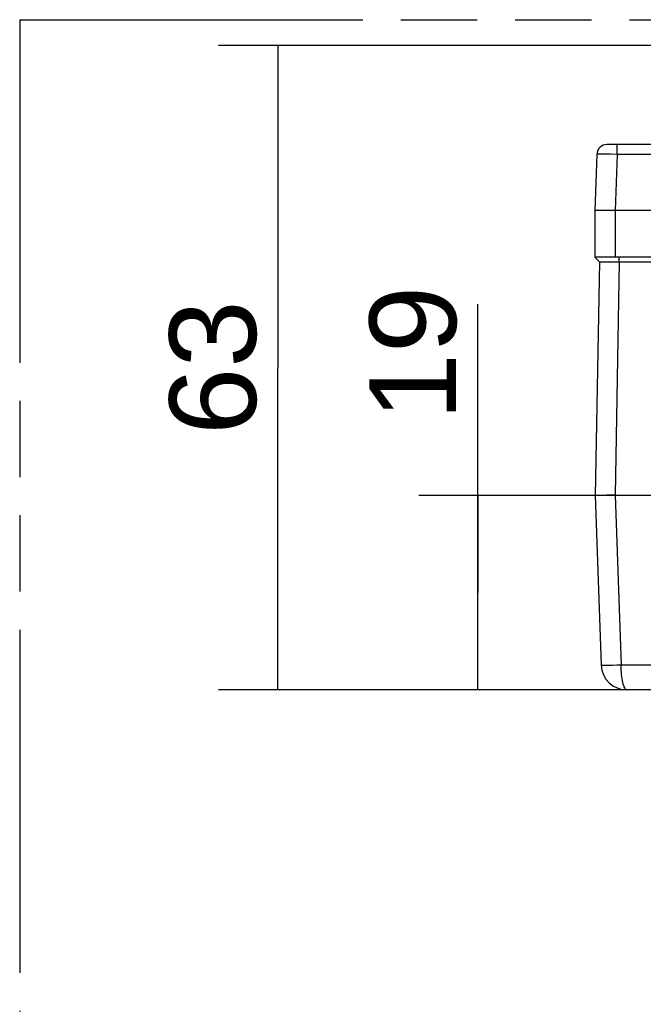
# Model space of a CAD drawing. Header units: millimetres. Extents: x 0 to 210, y 0 to 297.
# Tile 3 of 20: x 50 to 66, y 158 to 183. Entities that reach past the tile are written whole.
import ezdxf
from ezdxf.enums import TextEntityAlignment as Align

# ---------------------------------------------------------------- set-up
doc = ezdxf.new("R2010")
doc.units = ezdxf.units.MM
doc.header["$LTSCALE"] = 19.36
doc.linetypes.add('PHANTOM', pattern=[0.8, 0.45, -0.05, 0.1, -0.05, 0.1, -0.05])
doc.layers.get('0').update_dxf_attribs({"linetype": 'CONTINUOUS'})
doc.layers.add('DEFAULT_3', color=7, linetype='PHANTOM')
doc.layers.add('Z_DIM_2D', color=7, linetype='CONTINUOUS')
doc.styles.add('TEXTSTYLE_3', font='helveticaneueltw1g-ltcn.otf')
doc.dimstyles.new('DIMSTYLE_1', dxfattribs={"dimtxt": 2.2, "dimasz": 3.5, "dimexe": 1.5, "dimexo": 0, "dimgap": 0.55, "dimtad": 1, "dimdec": 3, "dimlfac": 3.846154, "dimdsep": 46, "dimtxsty": 'TEXTSTYLE_3', "dimcen": 0.09, "dimclrt": 5, "dimadec": 0, "dimazin": 0, "dimtp": 0.2, "dimtm": 0.2, "dimtfac": 1, "dimtdec": 3, "dimtofl": 0, "dimtmove": 0, "dimatfit": 3, "dimfxl": 0, "dimtolj": 1, "dimarcsym": 0})
doc.dimstyles.new('DIMSTYLE_2', dxfattribs={"dimtxt": 2.2, "dimasz": 3.5, "dimexe": 1.5, "dimexo": 0, "dimgap": 0.55, "dimtad": 1, "dimdec": 0, "dimlfac": 3.846154, "dimdsep": 46, "dimtxsty": 'TEXTSTYLE_3', "dimcen": 0.09, "dimclrt": 5, "dimadec": 0, "dimazin": 0, "dimtp": 0.3, "dimtm": 0.3, "dimtfac": 1, "dimtdec": 0, "dimtofl": 0, "dimtmove": 0, "dimatfit": 3, "dimfxl": 0, "dimtolj": 1, "dimarcsym": 0})

# ---------------------------------------------------------------- blocks, each defined once
blk = doc.blocks.new('*D1')
at = {"layer": 'Z_DIM_2D', "color": 2, "linetype": 'Continuous'}
for p, q in [((61.762, 168.133), (61.762, 175.46)), ((75.134, 170.603), (60.262, 170.603)), ((61.762, 170.603), (61.762, 168.133)), ((61.762, 165.663), (61.762, 168.133)), ((65.547, 165.663), (60.262, 165.663))]:
    blk.add_line(p, q, dxfattribs=at)
at = {"layer": 'Z_DIM_2D', "color": 5, "linetype": 'Continuous', "style": 'TEXTSTYLE_3'}
blk.add_text('19', height=2.2, rotation=90, dxfattribs=at).set_placement((61.212, 172.505))
blk = doc.blocks.new('_NONE')
blk = doc.blocks.new('*D2')
at = {"layer": 'Z_DIM_2D', "color": 2, "linetype": 'Continuous'}
for p, q in [((67.064, 182.025), (55.18, 182.025)), ((56.68, 182.025), (56.68, 173.844)), ((56.68, 165.663), (56.68, 173.844)), ((65.547, 165.663), (55.18, 165.663))]:
    blk.add_line(p, q, dxfattribs=at)
at = {"layer": 'Z_DIM_2D', "color": 5, "linetype": 'Continuous', "style": 'TEXTSTYLE_3'}
blk.add_text('63', height=2.2, rotation=90, dxfattribs=at).set_placement((56.13, 173.844), align=Align.CENTER)

msp = doc.modelspace()

# ---------------------------------------------------------------- linework, layer by layer
at = {"color": 7, "linetype": 'Continuous'}
for p, q in [((85.22388, 179.5118), (65.04342, 179.5118)), ((64.78358, 179.26088), (64.73365, 177.83116)), ((85.53365, 177.83117), (64.73365, 177.83117)), ((64.73365, 177.83116), (64.73365, 176.64971)), ((64.73365, 176.66116), (74.70215, 176.66116)), ((64.85012, 176.53118), (64.73365, 176.64971)), ((64.85012, 176.53118), (64.74665, 170.60316)), ((64.89997, 176.53048), (64.99771, 176.5303)), ((64.99771, 176.5303), (65.35643, 176.53119)), ((65.35643, 176.53119), (85.07893, 176.5306)), ((64.74665, 170.60316), (64.89725, 166.29048)), ((65.0323, 170.60324), (64.85648, 170.60241)), ((65.25264, 170.60542), (65.0323, 170.60324)), ((65.253, 170.60542), (73.11865, 170.60363)), ((84.72044, 165.66316), (65.54686, 165.66316))]:
    msp.add_line(p, q, dxfattribs=at)
at = {"color": 9, "linetype": 'Continuous'}
for p, q in [((65.30326, 179.26088), (65.30326, 179.5118)), ((65.02698, 179.26431), (64.93596, 179.26463)), ((65.1318, 179.26336), (65.02698, 179.26431)), ((65.30326, 179.26088), (65.1318, 179.26336)), ((65.30326, 179.26088), (65.25333, 177.83116)), ((84.96404, 179.26088), (65.30326, 179.26088)), ((65.25365, 177.83116), (65.25365, 176.66116)), ((65.35643, 176.53119), (65.253, 170.60542)), ((65.35643, 176.53119), (65.35309, 176.66116)), ((65.25264, 170.60542), (65.40332, 166.29049)), ((65.40332, 166.29049), (65.29004, 166.28723)), ((84.86398, 166.29049), (65.40332, 166.29049))]:
    msp.add_line(p, q, dxfattribs=at)
for points in [[(64.93596, 179.26463), (64.89709, 179.26455), (64.86333, 179.26431), (64.83511, 179.26391), (64.81278, 179.26336), (64.79664, 179.26266), (64.78687, 179.26183), (64.78358, 179.26088)], [(65.29004, 166.28723), (65.18289, 166.28494), (65.13326, 166.28425), (65.08707, 166.28386), (65.04489, 166.28379), (65.00722, 166.28403), (64.97453, 166.28458), (64.94721, 166.28543), (64.92559, 166.28666), (64.90994, 166.28802), (64.90045, 166.28927), (64.89725, 166.29048)], [(65.54686, 165.66316), (65.53285, 165.66623), (65.51912, 165.67537), (65.50562, 165.69047), (65.49252, 165.71138), (65.47998, 165.73787), (65.46807, 165.76969), (65.45691, 165.80649), (65.44658, 165.84791), (65.43721, 165.89352), (65.42884, 165.94289), (65.42157, 165.99555), (65.41544, 166.051), (65.41052, 166.10875), (65.40685, 166.16827), (65.40445, 166.22903), (65.40332, 166.29049)]]:
    msp.add_lwpolyline(points, dxfattribs=at)
at = {"color": 7, "linetype": 'Continuous'}
for points in [[(64.85012, 176.53119), (64.85328, 176.53095), (64.86273, 176.53076), (64.89997, 176.53048)], [(64.85648, 170.60241), (64.79646, 170.60244), (64.77487, 170.60256), (64.75925, 170.60272), (64.74981, 170.60293), (64.74665, 170.60316)]]:
    msp.add_lwpolyline(points, dxfattribs=at)
for centre, radius, start, end in [((65.04342, 179.2518), 0.26, 90, 178), ((65.54686, 166.31316), 0.65, 182, 270)]:
    msp.add_arc(centre, radius, start, end, dxfattribs=at)
at = {"layer": 'DEFAULT_3', "color": 91, "linetype": 'PHANTOM', "true_color": 0x80ff80}
for q in [(50.12864, 132.68), (150.12864, 182.68)]:
    msp.add_line((50.12864, 182.68), q, dxfattribs=at)

# ---------------------------------------------------------------- dimensions: what is measured, and where the dimension line sits
at = {"layer": 'Z_DIM_2D', "color": 2, "linetype": 'Continuous'}
for base, p2, dimstyle, picture, middle in [((56.6798, 182.02461), (67.06434, 182.02461), 'DIMSTYLE_2', '*D2', (56.6798, 173.83978)), ((61.76151, 170.60316), (75.13365, 170.60316), 'DIMSTYLE_1', '*D1', (61.76151, 174.03185))]:
    dim = msp.add_linear_dim(base=base, p1=(65.54686, 165.66316), p2=p2, angle=90, dimstyle=dimstyle, override={"dimblk1": 'NONE', "dimblk2": 'NONE', "dimsah": 1}, dxfattribs=at)
    dim.commit()
    dim.dimension.update_dxf_attribs({"geometry": picture, "text_midpoint": middle, "dimtype": 160})

doc.saveas('drawing.dxf')
